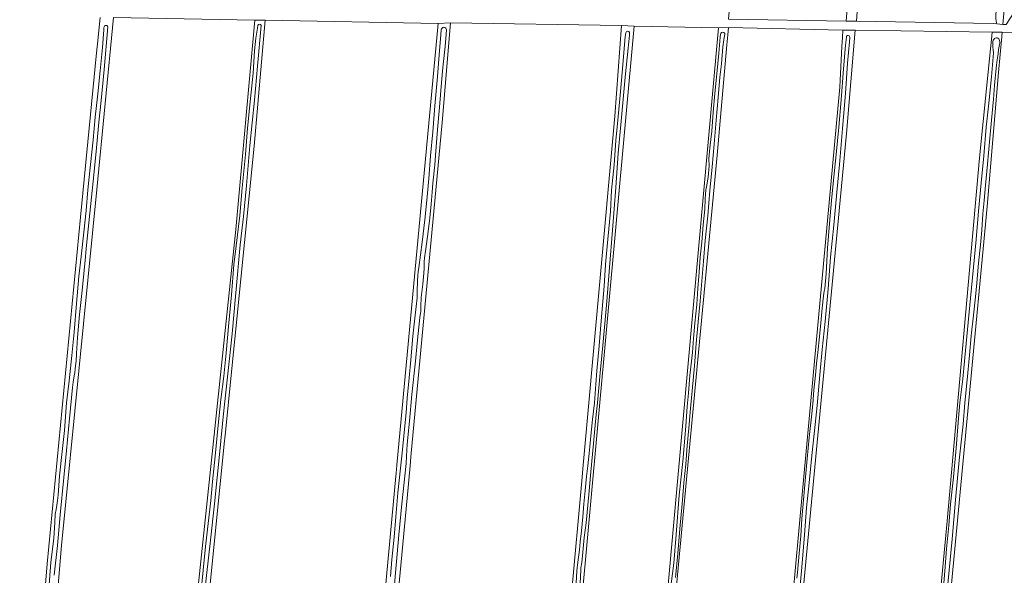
# Model space of a CAD drawing. Header units: metres. Extents: x 149984 to 156489, y 469398 to 478068.
# Tile 32 of 256: x 152138 to 152507, y 470551 to 470759. Entities that reach past the tile are written whole.
import ezdxf

# ---------------------------------------------------------------- set-up
doc = ezdxf.new("R2010")
doc.units = ezdxf.units.M
doc.header["$LTSCALE"] = 0.75
for name, color, linetype, lineweight in [('B-WE-GR-GRAS-GV', 252, 'Continuous', 13), ('B-WE-OG-TERREIN_ERF-GV', 252, 'Continuous', 18), ('B-WE-OG-TERREIN_OEVER-GV', 252, 'Continuous', 18), ('B-WE-OG-WATER_SLOOT-GV', 252, 'Continuous', 18)]:
    doc.layers.add(name, color=color, linetype=linetype, lineweight=lineweight)

msp = doc.modelspace()

# ---------------------------------------------------------------- linework, layer by layer
at = {"layer": 'B-WE-GR-GRAS-GV', "flags": 128}
for points in [[(152507.751, 471082.098), (152505.502, 471081.701), (152503.141, 471081.465), (152501.533, 471081.304), (152479.705, 471078.129), (152478.118, 471076.277), (152477.533, 471069.383), (152468.91, 470967.776), (152466.476, 470939.091), (152453.379, 470788.675), (152451.262, 470758.116), (152502.459, 470757.19), (152503.81, 470757.126), (152503.512, 470758.138), (152503.43, 470759.22), (152503.437, 470760.692), (152504.118, 470766.766), (152505.449, 470782.447), (152506.894, 470798.606)], [(152090.733, 470763.689), (152088.58, 470744.83), (152089.056, 470744.83), (152089.453, 470744.83), (152089.85, 470744.671), (152090.367, 470743.484), (152088.308, 470723.684), (152088.006, 470720.778), (152083.305, 470675.56), (152064.784, 470492.866), (152061.08, 470466.01), (152060.683, 470464.158), (152062.668, 470462.306), (152087.968, 470455.92), (152093.319, 470454.569), (152130.798, 470445.108), (152137.809, 470443.389), (152139.661, 470445.241), (152141.249, 470471.038), (152148.26, 470554.91), (152160.828, 470684.688), (152166.819, 470746.234), (152167.148, 470749.611), (152168.104, 470759.433)], [(152427.832, 470546.832), (152430.225, 470572.84), (152444.988, 470733.343), (152445.835, 470748.575), (152446.025, 470752.009), (152446.179, 470754.774), (152403.317, 470755.7), (152403.072, 470752.935), (152402.744, 470749.236), (152399.083, 470707.943), (152388.428, 470594.54), (152378.697, 470490.971)], [(152482.127, 470538.042), (152485.172, 470570.941), (152497.343, 470706.937), (152501.468, 470747.73), (152501.825, 470751.261), (152502.105, 470754.032), (152450.776, 470754.694), (152447.469, 470716.065), (152431.462, 470546.467)]]:
    msp.add_lwpolyline(points, dxfattribs=at)
for points in [[(152414.509, 470886.258), (152403.363, 470758.878), (152447.417, 470758.084), (152451.782, 470811.927), (152460.646, 470916.173), (152469.509, 471010.497), (152474.933, 471076.643), (152474.007, 471077.833), (152459.587, 471075.32), (152458.567, 471074.602), (152456.016, 471072.806), (152451.253, 471072.145), (152450.017, 471072.402), (152448.078, 471072.806), (152431.674, 471069.499), (152430.219, 471065.795), (152422.849, 470981.567)], [(152505.991, 470756.801), (152507.261, 470756.909), (152511.887, 470763.953), (152510.392, 470769.575), (152509.61, 470775.908), (152509.61, 470778.328), (152515.729, 470847.281), (152520.853, 470906.13), (152520.078, 470906.182), (152519.23, 470896.23), (152517.71, 470879.64), (152516.14, 470863.97), (152514.39, 470843.84), (152512.57, 470824.44), (152510.69, 470804.68), (152509.06, 470785.43), (152506.55, 470762.37)], [(152225.982, 470758.416), (152173.066, 470759.474), (152166.848, 470695.048), (152153.619, 470561.83), (152144.086, 470447.051), (152143.697, 470442.371), (152145.152, 470440.651), (152147.225, 470440.193), (152193.042, 470430.068), (152194.232, 470430.861), (152202.964, 470528.757), (152218.971, 470680.099)], [(152214.923, 470603.088), (152214.606, 470599.943), (152204.53, 470499.994), (152199.238, 470430.012), (152200.429, 470427.366), (152241.44, 470417.576), (152261.945, 470412.681), (152262.756, 470413.696), (152263.532, 470414.666), (152263.779, 470423.072), (152263.929, 470428.159), (152278.817, 470587.755), (152278.923, 470588.89), (152279.202, 470591.875), (152294.621, 470757.169), (152229.93, 470758.492), (152225.829, 470711.264)], [(152299.324, 470757.499), (152296.149, 470720.193), (152284.494, 470595.048), (152284.178, 470591.656), (152283.052, 470579.567), (152267.309, 470412.615), (152268.5, 470410.63), (152329.751, 470395.284), (152329.753, 470395.285), (152331.006, 470396.153), (152331.471, 470396.475), (152331.523, 470397.057), (152344.435, 470542.26), (152348.537, 470587.351), (152348.826, 470590.527), (152360.84, 470722.574), (152363.353, 470756.441)], [(152367.704, 470396.214), (152367.378, 470396.195), (152366.717, 470396.328), (152366.253, 470397.535), (152380.652, 470545.747), (152399.57, 470755.562), (152368.084, 470756.223), (152347.976, 470535.957), (152337.79, 470421.393), (152334.991, 470400.513), (152334.35, 470395.728), (152334.817, 470395.002), (152335.541, 470393.876), (152363.983, 470386.732), (152366.082, 470386.166), (152366.59, 470386.029)], [(152507.821, 470376.078), (152524.415, 470550.723), (152538.438, 470702.462), (152542.671, 470753.129), (152505.762, 470753.923), (152505.631, 470752.386), (152504.479, 470738.869), (152500.205, 470688.703), (152479.568, 470470.819), (152470.905, 470373.28), (152470.142, 470372.184), (152469.269, 470372.026), (152468.551, 470372.161), (152467.629, 470362.641), (152469.91, 470362.075), (152505.762, 470354.402)]]:
    msp.add_lwpolyline(points, close=True, dxfattribs=at)
at = {"layer": 'B-WE-OG-TERREIN_ERF-GV', "flags": 128}
for points in [[(152173.066, 470759.474), (152225.982, 470758.416), (152229.93, 470758.492), (152294.621, 470757.169), (152299.324, 470757.499), (152363.353, 470756.441), (152368.084, 470756.223), (152399.57, 470755.562), (152403.317, 470755.7), (152446.179, 470754.774), (152450.776, 470754.694), (152502.105, 470754.032), (152505.703, 470753.925), (152505.762, 470753.923), (152542.671, 470753.129)], [(152507.261, 470756.909), (152505.991, 470756.801), (152503.81, 470757.126), (152502.459, 470757.19), (152451.262, 470758.116), (152447.417, 470758.084), (152403.363, 470758.878)]]:
    msp.add_lwpolyline(points, dxfattribs=at)
at = {"layer": 'B-WE-OG-TERREIN_OEVER-GV', "flags": 128}
for points in [[(152475.531, 471077.912), (152474.007, 471077.833), (152474.933, 471076.643), (152469.509, 471010.497), (152460.646, 470916.173), (152451.782, 470811.927), (152447.417, 470758.084), (152451.262, 470758.116), (152453.379, 470788.675), (152466.476, 470939.091), (152468.91, 470967.776), (152477.533, 471069.383), (152478.118, 471076.277), (152479.705, 471078.129), (152477.057, 471077.991)], [(152506.894, 470798.606), (152505.449, 470782.447), (152504.118, 470766.766), (152503.437, 470760.692), (152503.43, 470759.22), (152503.512, 470758.138), (152503.81, 470757.126), (152505.991, 470756.801), (152506.55, 470762.37), (152509.06, 470785.43)], [(152168.104, 470759.433), (152167.148, 470749.611), (152166.819, 470746.234), (152160.828, 470684.688), (152148.26, 470554.91), (152141.249, 470471.038)], [(152144.086, 470447.051), (152153.619, 470561.83), (152166.848, 470695.048), (152173.066, 470759.474)], [(152148.942, 470545.617), (152149.673, 470555.522), (152150.773, 470564.637), (152151.201, 470570.492), (152151.317, 470573.563), (152151.603, 470575.346), (152151.895, 470576.954), (152152.137, 470578.715), (152152.357, 470580.637), (152152.945, 470587.875), (152153.965, 470597.04), (152154.76, 470604.891), (152155.581, 470615.242), (152156.473, 470623.524), (152157.56, 470632.982), (152158.388, 470641.703), (152159.291, 470652.47), (152160.118, 470662.507), (152160.977, 470670.043), (152162.056, 470679.143), (152162.933, 470687.271), (152163.508, 470694.998), (152164.566, 470704.456), (152165.564, 470713.695), (152166.216, 470722.219), (152167.234, 470730.961), (152168.106, 470739.469), (152169.007, 470748.211), (152169.475, 470754.864), (152169.567, 470755.763)], [(152170.994, 470756.035), (152169.695, 470740.055), (152168.569, 470728.388), (152167.575, 470720.261), (152166.809, 470710.706), (152165.719, 470700.627), (152164.848, 470692.191), (152163.906, 470682.572), (152163.014, 470674.202), (152162.34, 470667.214), (152161.26, 470656.206), (152160.45, 470648.268), (152159.615, 470639.708), (152159.304, 470633.676), (152159.152, 470630.825), (152158.918, 470629.129), (152158.796, 470627.938), (152158.599, 470626.498), (152158.412, 470625.373), (152158.021, 470623.027), (152157.785, 470621.01), (152156.696, 470609.336), (152155.532, 470597.421), (152154.536, 470587.283), (152153.118, 470573.316), (152152.151, 470561.803), (152150.888, 470550.666)], [(152204.53, 470499.994), (152214.606, 470599.943), (152214.923, 470603.088), (152225.829, 470711.264), (152229.93, 470758.492), (152225.982, 470758.416), (152218.971, 470680.099), (152202.964, 470528.757)], [(152205.558, 470541.144), (152206.73, 470552.614), (152207.549, 470561.459), (152209.527, 470578.659), (152210.192, 470585.768), (152211.171, 470595.218), (152212.261, 470606.918), (152213.295, 470616.423), (152214.445, 470625.239), (152215.246, 470633.927), (152216.343, 470645.214), (152217.308, 470655.693), (152218.184, 470666.853), (152219.079, 470674.034), (152220.434, 470685.384), (152221.333, 470695.652), (152222.528, 470708.134), (152223.315, 470718.044), (152224.439, 470729.184), (152225.381, 470738.662), (152225.942, 470747.057), (152226.358, 470751.787), (152226.98, 470755.441), (152227.169, 470756.433)], [(152228.4, 470756.446), (152227.056, 470741.199), (152225.86, 470728.498), (152224.178, 470711.544), (152222.936, 470696.61), (152221.792, 470684.983), (152220.569, 470674.422), (152218.928, 470656.394), (152217.556, 470641.001), (152215.937, 470626.031), (152214.176, 470609.979), (152212.934, 470597.185), (152210.9, 470577.44), (152209.422, 470563.768), (152207.255, 470544.036)], [(152267.309, 470412.615), (152283.052, 470579.567), (152284.178, 470591.656), (152284.494, 470595.048), (152296.149, 470720.193), (152299.324, 470757.499), (152294.621, 470757.169), (152279.202, 470591.875), (152278.923, 470588.89), (152278.817, 470587.755), (152263.929, 470428.159)], [(152347.976, 470535.957), (152368.084, 470756.223), (152363.353, 470756.441), (152360.84, 470722.574), (152348.826, 470590.527), (152348.537, 470587.351), (152344.435, 470542.26)], [(152297.767, 470754.86), (152297.651, 470753.198), (152297.255, 470748.608), (152296.448, 470740.745), (152295.903, 470735.133), (152295.161, 470725.924), (152294.423, 470717.514), (152293.795, 470709.419), (152293.361, 470704.318), (152292.716, 470697.412), (152292.427, 470694.117), (152292.082, 470689.584), (152291.581, 470684.496), (152290.744, 470678.342), (152289.914, 470671.995), (152289.502, 470669.522), (152289.445, 470668.064), (152289.457, 470667.072), (152289.484, 470665.68), (152289.325, 470663.781), (152288.93, 470659.632), (152288.365, 470654.618), (152288.233, 470651.36), (152288.141, 470649.593), (152287.855, 470647.228), (152286.787, 470637.594), (152286.224, 470630.888), (152284.84, 470618.304), (152283.948, 470608.341), (152283.054, 470599.728), (152282.754, 470595.33), (152282.689, 470592.533), (152281.049, 470577.477), (152279.983, 470565.798), (152278.743, 470551.556), (152277.785, 470541.281)], [(152282.659, 470611.442), (152283.11, 470617.032), (152283.844, 470624.636), (152284.494, 470631.269), (152285.22, 470640.155), (152285.914, 470646.889), (152286.381, 470651.356), (152286.799, 470654.521), (152286.839, 470656.838), (152286.951, 470660.89), (152287.07, 470663.056), (152287.169, 470664.221), (152287.429, 470665.933), (152288.653, 470675.327), (152289.65, 470683.751), (152290.497, 470692.406), (152291.127, 470699.233), (152291.851, 470707.701), (152292.62, 470716.709), (152293.479, 470726.371), (152294.445, 470737.386), (152295.182, 470747.07), (152295.678, 470753.02), (152295.852, 470754.898)], [(152366.266, 470753.845), (152366.233, 470752.843), (152365.444, 470744.416), (152364.667, 470737.124), (152363.348, 470722.091), (152362.101, 470708.718), (152361.157, 470695.807), (152359.932, 470679.862), (152358.794, 470665.851), (152357.648, 470651.854), (152356.309, 470636.737), (152355.321, 470626.475), (152354.336, 470615.231), (152353.84, 470610.911), (152353.361, 470605.519), (152352.806, 470599.977), (152352.146, 470593.393), (152351.733, 470588.023), (152351.149, 470582.281), (152350.637, 470576.963), (152350.048, 470570.35), (152349.361, 470564.782), (152348.854, 470559.315), (152348.455, 470555.452), (152348.114, 470553.428), (152348.029, 470552.539), (152347.792, 470547.712)], [(152353.166, 470615.23), (152353.633, 470622.187), (152354.014, 470627.273), (152354.99, 470636.624), (152355.728, 470645.92), (152356.281, 470653.22), (152356.784, 470658.88), (152357.285, 470667.007), (152358.171, 470676.443), (152359.124, 470686.895), (152359.568, 470694.826), (152360.51, 470704.381), (152361.128, 470713.481), (152361.941, 470720.99), (152362.778, 470730.37), (152363.623, 470740.247), (152364.241, 470747.848), (152364.731, 470752.177), (152364.906, 470753.795)], [(152381.102, 470541.771), (152382.878, 470555.278), (152383.785, 470565.93), (152384.876, 470580.626), (152386.196, 470593.25), (152387.396, 470606.526), (152387.928, 470613.801), (152388.402, 470618.875), (152388.903, 470625.419), (152389.829, 470634.057), (152390.196, 470639.261), (152390.791, 470645.012), (152391.519, 470652.014), (152391.906, 470658.042), (152392.37, 470664.192), (152392.733, 470669.708), (152393.42, 470675.433), (152393.869, 470681.813), (152394.495, 470687.701), (152394.585, 470691.429), (152394.794, 470693.433), (152394.903, 470694.9), (152395.149, 470696.075), (152395.739, 470699.698), (152396.112, 470703.992), (152396.053, 470706.749), (152396.383, 470710.649), (152397.149, 470716.88), (152397.623, 470723.986), (152398.254, 470731.03), (152398.964, 470738.381), (152399.722, 470746.12), (152400.251, 470752.065), (152400.364, 470753.209), (152400.421, 470753.445)], [(152401.981, 470753.438), (152401.989, 470753.295), (152401.769, 470751.945), (152401.282, 470748.444), (152400.777, 470742.157), (152400.109, 470737.107), (152399.505, 470729.49), (152398.688, 470721.097), (152397.929, 470712.064), (152397.26, 470703.562), (152396.37, 470694.724), (152395.558, 470685.201), (152394.66, 470675.969), (152394.025, 470668.214), (152393.422, 470660.756), (152392.788, 470653.256), (152392.021, 470645.614), (152391.215, 470637.4), (152390.659, 470629.041), (152389.802, 470619.695), (152389.157, 470613.102), (152388.539, 470605.745), (152387.832, 470599.133), (152387.32, 470592.281), (152386.653, 470585.229), (152386.013, 470577.385), (152385.176, 470568.032), (152384.331, 470558.809), (152383.547, 470549.798)], [(152428.902, 470549.579), (152429.143, 470551.765), (152429.751, 470558.817), (152430.385, 470565.434), (152430.844, 470571.813), (152431.457, 470578.877), (152432.144, 470587.362), (152432.763, 470594.315), (152433.557, 470602.277), (152434.395, 470609.959), (152434.96, 470614.865), (152435.349, 470619.991), (152435.881, 470625.578), (152436.26, 470630), (152436.832, 470634.119), (152437.382, 470640.069), (152437.896, 470645.12), (152438.419, 470650.645), (152438.911, 470655.312), (152439.164, 470656.988), (152439.4, 470658.036), (152439.537, 470659.345), (152439.862, 470663.553), (152440.402, 470673.087), (152441.191, 470682.325), (152441.963, 470690.956), (152442.774, 470699.868), (152443.655, 470708.175), (152444.686, 470718.438), (152445.561, 470728.672), (152446.392, 470740.287), (152447.172, 470749.096), (152447.504, 470752.109)], [(152448.722, 470751.985), (152448.619, 470750.338), (152447.901, 470742.341), (152447.109, 470731.043), (152446.05, 470717.907), (152444.878, 470704.387), (152443.892, 470694.146), (152442.777, 470681.756), (152441.582, 470669.721), (152440.722, 470657.95), (152439.504, 470645.723), (152438.398, 470635.157), (152437.57, 470625.714), (152436.512, 470614.269), (152435.506, 470604.692), (152434.512, 470595.487), (152433.547, 470585.327), (152432.614, 470575.888), (152431.855, 470565.855), (152430.802, 470553.706), (152429.719, 470541.457)], [(152483.598, 470543.42), (152484.388, 470552.22), (152485.005, 470560.595), (152485.88, 470569.368), (152486.501, 470577.311), (152487.594, 470587.471), (152488.535, 470598.222), (152489.478, 470609.556), (152489.98, 470615.259), (152491.024, 470624.25), (152492.081, 470634.859), (152493.092, 470645.295), (152493.957, 470654.36), (152495.112, 470666.035), (152496.076, 470676.372), (152496.994, 470686.988), (152497.933, 470697.617), (152498.915, 470707.682), (152499.828, 470718.398), (152500.752, 470727.442), (152501.806, 470737.235), (152502.538, 470746.208), (152502.45, 470747.309), (152502.343, 470748.43), (152502.249, 470749.663), (152502.312, 470750.385), (152502.461, 470750.942), (152502.674, 470751.292)], [(152504.86, 470750.884), (152504.886, 470750.305), (152504.866, 470749.879), (152504.8, 470749.359), (152504.427, 470747.505), (152504.26, 470745.842), (152503.964, 470743.649), (152503.727, 470741.602), (152503.479, 470739.236), (152502.978, 470734.114), (152502.569, 470728.872), (152501.802, 470721.06), (152501.286, 470715.679), (152500.684, 470708.874), (152500.313, 470704.6), (152499.526, 470696.715), (152499.042, 470690.923), (152498.594, 470685.92), (152498.127, 470679.843), (152497.704, 470674.422), (152496.988, 470667.472), (152496.304, 470660.196), (152495.842, 470654.961), (152495.127, 470648.037), (152494.248, 470640.331), (152493.631, 470633.081), (152492.679, 470623.825), (152491.821, 470615.188), (152491.164, 470607.236), (152489.679, 470593.715), (152488.318, 470578.926), (152487.12, 470564.261), (152485.993, 470552.569), (152484.79, 470540.986)], [(152346.29, 470547.684), (152346.596, 470552.296), (152346.963, 470555.578), (152347.559, 470560.268), (152347.77, 470563.234), (152348.273, 470567.264), (152348.821, 470572.515), (152349.19, 470577.464), (152349.732, 470582.444), (152350.233, 470587.687), (152350.637, 470591.596), (152351.326, 470597.492), (152351.8, 470602.833), (152352.466, 470608.996), (152353.166, 470615.23)], [(152276.867, 470550.269), (152277.359, 470556.545), (152278.153, 470564.971), (152278.852, 470572.593), (152279.516, 470581.595), (152281.055, 470595.429), (152282.659, 470611.442)]]:
    msp.add_lwpolyline(points, dxfattribs=at)
at = {"layer": 'B-WE-OG-TERREIN_OEVER-GV'}
for points in [[(152169.567, 470755.763, -0.8839182), (152170.994, 470756.035)], [(152227.169, 470756.433, -0.9382375), (152228.4, 470756.446)], [(152295.852, 470754.898, -0.9576505), (152297.767, 470754.86)], [(152364.906, 470753.795, -0.8543924), (152366.266, 470753.845)], [(152400.421, 470753.445, -0.6519139), (152401.981, 470753.438)], [(152447.504, 470752.109, -1.1578404), (152448.722, 470751.985)], [(152502.674, 470751.292, -0.6616571), (152504.86, 470750.884)]]:
    msp.add_lwpolyline(points, format="xyb", dxfattribs=at)
at = {"layer": 'B-WE-OG-TERREIN_OEVER-GV', "flags": 128}
for points in [[(152403.317, 470755.7), (152399.57, 470755.562), (152380.652, 470545.747), (152366.253, 470397.535), (152366.717, 470396.328), (152367.378, 470396.195), (152367.704, 470396.214), (152368.503, 470396.261), (152369.23, 470396.394), (152369.81, 470397.201), (152372.757, 470427.749), (152378.697, 470490.971), (152388.428, 470594.54), (152399.083, 470707.943), (152402.744, 470749.236), (152403.072, 470752.935)], [(152450.776, 470754.694), (152446.179, 470754.774), (152446.025, 470752.009), (152445.835, 470748.575), (152444.988, 470733.343), (152430.225, 470572.84), (152427.832, 470546.832), (152422.367, 470487.413), (152413.357, 470385.745), (152413.508, 470384.726), (152413.707, 470384.289), (152414.342, 470383.932), (152415.056, 470383.932), (152416.009, 470384.17), (152416.635, 470385.429), (152418.894, 470409.809), (152431.462, 470546.467), (152447.469, 470716.065)], [(152505.631, 470752.386), (152505.762, 470753.923), (152505.703, 470753.925), (152502.105, 470754.032), (152501.825, 470751.261), (152501.468, 470747.73), (152497.343, 470706.937), (152485.172, 470570.941), (152482.127, 470538.042), (152481.786, 470534.353), (152479.21, 470506.517), (152476.276, 470474.816), (152471.926, 470427.809), (152469.483, 470401.412), (152466.936, 470373.887), (152467.047, 470372.899), (152467.999, 470372.264), (152468.551, 470372.161), (152469.269, 470372.026), (152470.142, 470372.184), (152470.905, 470373.28), (152479.568, 470470.819), (152500.205, 470688.703), (152504.479, 470738.869)]]:
    msp.add_lwpolyline(points, close=True, dxfattribs=at)
at = {"layer": 'B-WE-OG-WATER_SLOOT-GV', "flags": 128}
for points in [[(152169.567, 470755.763), (152169.475, 470754.864), (152169.007, 470748.211), (152168.106, 470739.469), (152167.234, 470730.961), (152166.216, 470722.219), (152165.564, 470713.695), (152164.566, 470704.456), (152163.508, 470694.998), (152162.933, 470687.271), (152162.056, 470679.143), (152160.977, 470670.043), (152160.118, 470662.507), (152159.291, 470652.47), (152158.388, 470641.703), (152157.56, 470632.982), (152156.473, 470623.524), (152155.581, 470615.242), (152154.76, 470604.891), (152153.965, 470597.04), (152152.945, 470587.875), (152152.357, 470580.637), (152152.137, 470578.715), (152151.895, 470576.954), (152151.603, 470575.346), (152151.317, 470573.563), (152151.201, 470570.492), (152150.773, 470564.637), (152149.673, 470555.522), (152148.942, 470545.617)], [(152150.888, 470550.666), (152152.151, 470561.803), (152153.118, 470573.316), (152154.536, 470587.283), (152155.532, 470597.421), (152156.696, 470609.336), (152157.785, 470621.01), (152158.021, 470623.027), (152158.412, 470625.373), (152158.599, 470626.498), (152158.796, 470627.938), (152158.918, 470629.129), (152159.152, 470630.825), (152159.304, 470633.676), (152159.615, 470639.708), (152160.45, 470648.268), (152161.26, 470656.206), (152162.34, 470667.214), (152163.014, 470674.202), (152163.906, 470682.572), (152164.848, 470692.191), (152165.719, 470700.627), (152166.809, 470710.706), (152167.575, 470720.261), (152168.569, 470728.388), (152169.695, 470740.055), (152170.994, 470756.035)], [(152227.169, 470756.433), (152226.98, 470755.441), (152226.358, 470751.787), (152225.942, 470747.057), (152225.381, 470738.662), (152224.439, 470729.184), (152223.315, 470718.044), (152222.528, 470708.134), (152221.333, 470695.652), (152220.434, 470685.384), (152219.079, 470674.034), (152218.184, 470666.853), (152217.308, 470655.693), (152216.343, 470645.214), (152215.246, 470633.927), (152214.445, 470625.239), (152213.295, 470616.423), (152212.261, 470606.918), (152211.171, 470595.218), (152210.192, 470585.768), (152209.527, 470578.659), (152207.549, 470561.459), (152206.73, 470552.614), (152205.558, 470541.144)], [(152207.255, 470544.036), (152209.422, 470563.768), (152210.9, 470577.44), (152212.934, 470597.185), (152214.176, 470609.979), (152215.937, 470626.031), (152217.556, 470641.001), (152218.928, 470656.394), (152220.569, 470674.422), (152221.792, 470684.983), (152222.936, 470696.61), (152224.178, 470711.544), (152225.86, 470728.498), (152227.056, 470741.199), (152228.4, 470756.446)], [(152295.852, 470754.898), (152295.678, 470753.02), (152295.182, 470747.07), (152294.445, 470737.386), (152293.479, 470726.371), (152292.62, 470716.709), (152291.851, 470707.701), (152291.127, 470699.233), (152290.497, 470692.406), (152289.65, 470683.751), (152288.653, 470675.327), (152287.429, 470665.933), (152287.169, 470664.221), (152287.07, 470663.056), (152286.951, 470660.89), (152286.839, 470656.838), (152286.799, 470654.521), (152286.381, 470651.356), (152285.914, 470646.889), (152285.22, 470640.155), (152284.494, 470631.269), (152283.844, 470624.636), (152283.11, 470617.032), (152282.659, 470611.442), (152281.055, 470595.429), (152279.516, 470581.595), (152278.852, 470572.593), (152278.153, 470564.971), (152277.359, 470556.545), (152276.867, 470550.269)], [(152277.785, 470541.281), (152278.743, 470551.556), (152279.983, 470565.798), (152281.049, 470577.477), (152282.689, 470592.533), (152282.754, 470595.33), (152283.054, 470599.728), (152283.948, 470608.341), (152284.84, 470618.304), (152286.224, 470630.888), (152286.787, 470637.594), (152287.855, 470647.228), (152288.141, 470649.593), (152288.233, 470651.36), (152288.365, 470654.618), (152288.93, 470659.632), (152289.325, 470663.781), (152289.484, 470665.68), (152289.457, 470667.072), (152289.445, 470668.064), (152289.502, 470669.522), (152289.914, 470671.995), (152290.744, 470678.342), (152291.581, 470684.496), (152292.082, 470689.584), (152292.427, 470694.117), (152292.716, 470697.412), (152293.361, 470704.318), (152293.795, 470709.419), (152294.423, 470717.514), (152295.161, 470725.924), (152295.903, 470735.133), (152296.448, 470740.745), (152297.255, 470748.608), (152297.651, 470753.198), (152297.767, 470754.86)], [(152364.906, 470753.795), (152364.731, 470752.177), (152364.241, 470747.848), (152363.623, 470740.247), (152362.778, 470730.37), (152361.941, 470720.99), (152361.128, 470713.481), (152360.51, 470704.381), (152359.568, 470694.826), (152359.124, 470686.895), (152358.171, 470676.443), (152357.285, 470667.007), (152356.784, 470658.88), (152356.281, 470653.22), (152355.728, 470645.92), (152354.99, 470636.624), (152354.014, 470627.273), (152353.633, 470622.187), (152353.166, 470615.23), (152352.466, 470608.996), (152351.8, 470602.833), (152351.326, 470597.492), (152350.637, 470591.596), (152350.233, 470587.687), (152349.732, 470582.444), (152349.19, 470577.464), (152348.821, 470572.515), (152348.273, 470567.264), (152347.77, 470563.234), (152347.559, 470560.268), (152346.963, 470555.578), (152346.596, 470552.296), (152346.29, 470547.684)], [(152347.792, 470547.712), (152348.029, 470552.539), (152348.114, 470553.428), (152348.455, 470555.452), (152348.854, 470559.315), (152349.361, 470564.782), (152350.048, 470570.35), (152350.637, 470576.963), (152351.149, 470582.281), (152351.733, 470588.023), (152352.146, 470593.393), (152352.806, 470599.977), (152353.361, 470605.519), (152353.84, 470610.911), (152354.336, 470615.231), (152355.321, 470626.475), (152356.309, 470636.737), (152357.648, 470651.854), (152358.794, 470665.851), (152359.932, 470679.862), (152361.157, 470695.807), (152362.101, 470708.718), (152363.348, 470722.091), (152364.667, 470737.124), (152365.444, 470744.416), (152366.233, 470752.843), (152366.266, 470753.845)], [(152400.421, 470753.445), (152400.364, 470753.209), (152400.251, 470752.065), (152399.722, 470746.12), (152398.964, 470738.381), (152398.254, 470731.03), (152397.623, 470723.986), (152397.149, 470716.88), (152396.383, 470710.649), (152396.053, 470706.749), (152396.112, 470703.992), (152395.739, 470699.698), (152395.149, 470696.075), (152394.903, 470694.9), (152394.794, 470693.433), (152394.585, 470691.429), (152394.495, 470687.701), (152393.869, 470681.813), (152393.42, 470675.433), (152392.733, 470669.708), (152392.37, 470664.192), (152391.906, 470658.042), (152391.519, 470652.014), (152390.791, 470645.012), (152390.196, 470639.261), (152389.829, 470634.057), (152388.903, 470625.419), (152388.402, 470618.875), (152387.928, 470613.801), (152387.396, 470606.526), (152386.196, 470593.25), (152384.876, 470580.626), (152383.785, 470565.93), (152382.878, 470555.278), (152381.102, 470541.771)], [(152383.547, 470549.798), (152384.331, 470558.809), (152385.176, 470568.032), (152386.013, 470577.385), (152386.653, 470585.229), (152387.32, 470592.281), (152387.832, 470599.133), (152388.539, 470605.745), (152389.157, 470613.102), (152389.802, 470619.695), (152390.659, 470629.041), (152391.215, 470637.4), (152392.021, 470645.614), (152392.788, 470653.256), (152393.422, 470660.756), (152394.025, 470668.214), (152394.66, 470675.969), (152395.558, 470685.201), (152396.37, 470694.724), (152397.26, 470703.562), (152397.929, 470712.064), (152398.688, 470721.097), (152399.505, 470729.49), (152400.109, 470737.107), (152400.777, 470742.157), (152401.282, 470748.444), (152401.769, 470751.945), (152401.989, 470753.295), (152401.981, 470753.438)], [(152447.504, 470752.109), (152447.172, 470749.096), (152446.392, 470740.287), (152445.561, 470728.672), (152444.686, 470718.438), (152443.655, 470708.175), (152442.774, 470699.868), (152441.963, 470690.956), (152441.191, 470682.325), (152440.402, 470673.087), (152439.862, 470663.553), (152439.537, 470659.345), (152439.4, 470658.036), (152439.164, 470656.988), (152438.911, 470655.312), (152438.419, 470650.645), (152437.896, 470645.12), (152437.382, 470640.069), (152436.832, 470634.119), (152436.26, 470630), (152435.881, 470625.578), (152435.349, 470619.991), (152434.96, 470614.865), (152434.395, 470609.959), (152433.557, 470602.277), (152432.763, 470594.315), (152432.144, 470587.362), (152431.457, 470578.877), (152430.844, 470571.813), (152430.385, 470565.434), (152429.751, 470558.817), (152429.143, 470551.765), (152428.902, 470549.579)], [(152429.719, 470541.457), (152430.802, 470553.706), (152431.855, 470565.855), (152432.614, 470575.888), (152433.547, 470585.327), (152434.512, 470595.487), (152435.506, 470604.692), (152436.512, 470614.269), (152437.57, 470625.714), (152438.398, 470635.157), (152439.504, 470645.723), (152440.722, 470657.95), (152441.582, 470669.721), (152442.777, 470681.756), (152443.892, 470694.146), (152444.878, 470704.387), (152446.05, 470717.907), (152447.109, 470731.043), (152447.901, 470742.341), (152448.619, 470750.338), (152448.722, 470751.985)], [(152502.674, 470751.292), (152502.461, 470750.942), (152502.312, 470750.385), (152502.249, 470749.663), (152502.343, 470748.43), (152502.45, 470747.309), (152502.538, 470746.208), (152501.806, 470737.235), (152500.752, 470727.442), (152499.828, 470718.398), (152498.915, 470707.682), (152497.933, 470697.617), (152496.994, 470686.988), (152496.076, 470676.372), (152495.112, 470666.035), (152493.957, 470654.36), (152493.092, 470645.295), (152492.081, 470634.859), (152491.024, 470624.25), (152489.98, 470615.259), (152489.478, 470609.556), (152488.535, 470598.222), (152487.594, 470587.471), (152486.501, 470577.311), (152485.88, 470569.368), (152485.005, 470560.595), (152484.388, 470552.22), (152483.598, 470543.42)], [(152484.79, 470540.986), (152485.993, 470552.569), (152487.12, 470564.261), (152488.318, 470578.926), (152489.679, 470593.715), (152491.164, 470607.236), (152491.821, 470615.188), (152492.679, 470623.825), (152493.631, 470633.081), (152494.248, 470640.331), (152495.127, 470648.037), (152495.842, 470654.961), (152496.304, 470660.196), (152496.988, 470667.472), (152497.704, 470674.422), (152498.127, 470679.843), (152498.594, 470685.92), (152499.042, 470690.923), (152499.526, 470696.715), (152500.313, 470704.6), (152500.684, 470708.874), (152501.286, 470715.679), (152501.802, 470721.06), (152502.569, 470728.872), (152502.978, 470734.114), (152503.479, 470739.236), (152503.727, 470741.602), (152503.964, 470743.649), (152504.26, 470745.842), (152504.427, 470747.505), (152504.8, 470749.359), (152504.866, 470749.879), (152504.886, 470750.305), (152504.86, 470750.884)]]:
    msp.add_lwpolyline(points, dxfattribs=at)
at = {"layer": 'B-WE-OG-WATER_SLOOT-GV'}
for points in [[(152170.994, 470756.035, 0.8839182), (152169.567, 470755.763)], [(152228.4, 470756.446, 0.9382375), (152227.169, 470756.433)], [(152297.767, 470754.86, 0.9576505), (152295.852, 470754.898)], [(152366.266, 470753.845, 0.8543924), (152364.906, 470753.795)], [(152401.981, 470753.438, 0.6519139), (152400.421, 470753.445)], [(152448.722, 470751.985, 1.1578404), (152447.504, 470752.109)], [(152504.86, 470750.884, 0.6616571), (152502.674, 470751.292)]]:
    msp.add_lwpolyline(points, format="xyb", dxfattribs=at)

doc.saveas('drawing.dxf')
